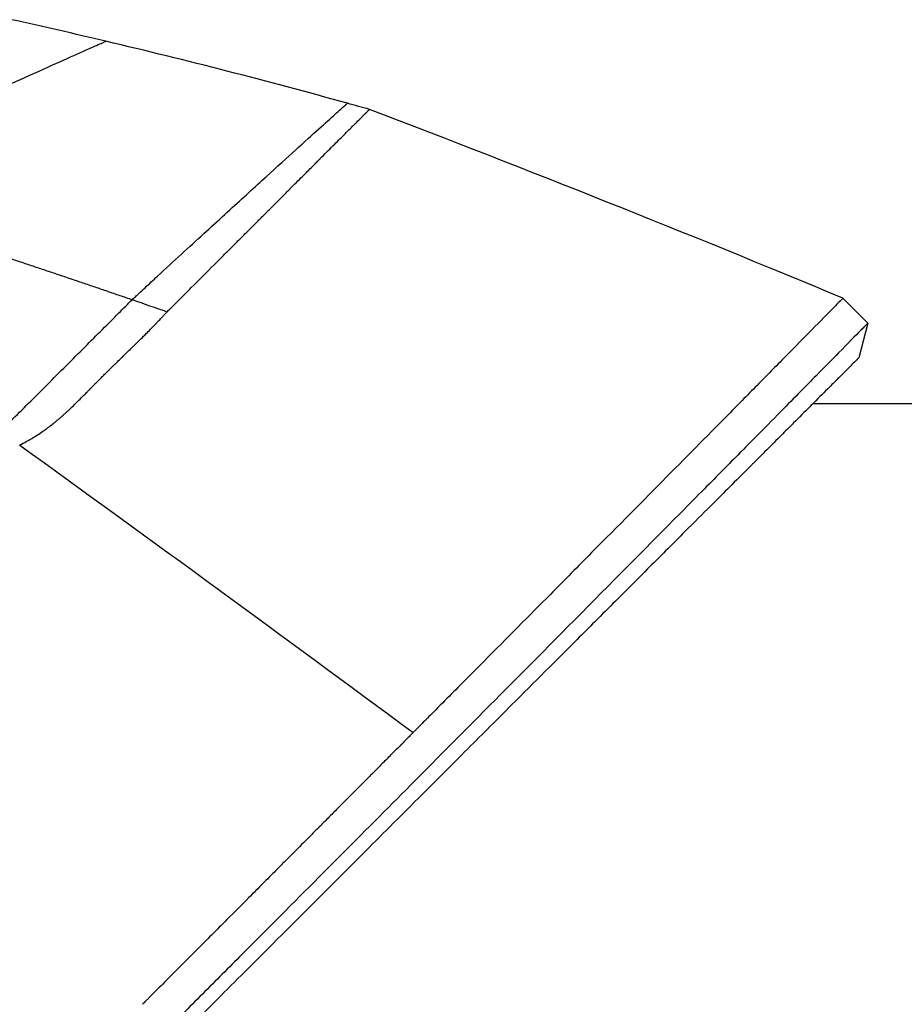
# Model space of a CAD drawing. Header units: millimetres. Extents: x 0 to 4378, y 0 to 2376.
# Tile 69 of 256: x 264 to 289, y 711 to 739. Entities that reach past the tile are written whole.
import ezdxf

# ---------------------------------------------------------------- set-up
doc = ezdxf.new("R2010")
doc.units = ezdxf.units.MM
doc.header["$LTSCALE"] = 0.2

# ---------------------------------------------------------------- blocks, each defined once
blk = doc.blocks.new('A$C078f5041')
for p, q in [((-46.002, 230.495), (-45.295, 231.202)), ((-46.002, 230.495), (-45.741, 229.507)), ((-64.2, 228.2), (-44.434, 228.2))]:
    blk.add_line(p, q)
blk.add_arc((91.955, -109.563), 360.277, 108.96383, 109.1311)
for points in [[(-24.379, 238.491), (-23.488, 238.702), (-22.596, 238.906), (-21.702, 239.103)], [(-31.231, 236.732), (-28.959, 237.363), (-26.674, 237.949), (-24.379, 238.491)], [(-31.86, 236.557), (-31.65, 236.615), (-31.441, 236.674), (-31.231, 236.732)], [(-45.295, 231.202), (-40.844, 233.053), (-36.365, 234.84), (-31.86, 236.557)], [(-21.934, 227.033), (-25.689, 224.323), (-29.41, 221.604), (-33.096, 218.875)]]:
    blk.add_open_spline(points, degree=3)
for points, knots in [([(-15.239, 234.398), (-15.284, 234.418), (-15.328, 234.438), (-15.373, 234.458), (-15.418, 234.478), (-15.463, 234.498), (-15.507, 234.518), (-15.596, 234.557), (-15.684, 234.597), (-15.772, 234.636), (-15.947, 234.714), (-16.12, 234.792), (-16.29, 234.868), (-16.631, 235.021), (-16.962, 235.169), (-17.283, 235.313), (-17.925, 235.601), (-18.527, 235.871), (-19.087, 236.122), (-19.647, 236.373), (-20.165, 236.606), (-20.64, 236.819), (-21.115, 237.033), (-21.547, 237.227), (-21.935, 237.4), (-22.323, 237.574), (-22.666, 237.728), (-22.964, 237.861), (-23.262, 237.995), (-23.515, 238.108), (-23.722, 238.2), (-23.826, 238.246), (-23.918, 238.287), (-23.999, 238.323), (-24.079, 238.359), (-24.148, 238.389), (-24.204, 238.414), (-24.26, 238.439), (-24.304, 238.458), (-24.334, 238.471), (-24.349, 238.478), (-24.36, 238.483), (-24.368, 238.486), (-24.375, 238.489), (-24.379, 238.491), (-24.379, 238.491), (-24.379, 238.491), (-24.379, 238.491), (-24.379, 238.491)], [0, 0, 0, 0, 0.003914, 0.003914, 0.003914, 0.0078279, 0.0078279, 0.0078279, 0.0156558, 0.0156558, 0.0156558, 0.0313116, 0.0313116, 0.0313116, 0.0626233, 0.0626233, 0.0626233, 0.1252466, 0.1252466, 0.1252466, 0.1878699, 0.1878699, 0.1878699, 0.2504932, 0.2504932, 0.2504932, 0.3131165, 0.3131165, 0.3131165, 0.3757398, 0.3757398, 0.3757398, 0.4070514, 0.4070514, 0.4070514, 0.4383631, 0.4383631, 0.4383631, 0.4696747, 0.4696747, 0.4696747, 0.4853679, 0.4853679, 0.4853679, 0.5009864, 0.5009864, 0.5009864, 0.5015292, 0.5015292, 0.5015292, 0.5015292]), ([(-25.125, 231.159), (-25.156, 231.188), (-25.186, 231.216), (-25.217, 231.244), (-25.248, 231.273), (-25.278, 231.301), (-25.309, 231.329), (-25.369, 231.385), (-25.43, 231.441), (-25.49, 231.496), (-25.61, 231.607), (-25.728, 231.716), (-25.844, 231.824), (-26.077, 232.039), (-26.304, 232.247), (-26.523, 232.449), (-26.962, 232.852), (-27.373, 233.229), (-27.753, 233.577), (-28.134, 233.925), (-28.485, 234.245), (-28.805, 234.537), (-29.125, 234.828), (-29.414, 235.091), (-29.671, 235.324), (-29.928, 235.558), (-30.154, 235.762), (-30.349, 235.938), (-30.543, 236.113), (-30.705, 236.26), (-30.836, 236.377), (-30.901, 236.436), (-30.958, 236.488), (-31.007, 236.532), (-31.057, 236.576), (-31.098, 236.613), (-31.131, 236.642), (-31.164, 236.672), (-31.189, 236.694), (-31.206, 236.709), (-31.214, 236.717), (-31.221, 236.723), (-31.225, 236.726), (-31.229, 236.73), (-31.231, 236.732), (-31.231, 236.732), (-31.231, 236.732), (-31.231, 236.732), (-31.231, 236.732)], [0, 0, 0, 0, 0.0039109, 0.0039109, 0.0039109, 0.0078218, 0.0078218, 0.0078218, 0.0156437, 0.0156437, 0.0156437, 0.0312874, 0.0312874, 0.0312874, 0.0625747, 0.0625747, 0.0625747, 0.1251494, 0.1251494, 0.1251494, 0.1877242, 0.1877242, 0.1877242, 0.2502989, 0.2502989, 0.2502989, 0.3128736, 0.3128736, 0.3128736, 0.3754483, 0.3754483, 0.3754483, 0.4067357, 0.4067357, 0.4067357, 0.4380231, 0.4380231, 0.4380231, 0.4693104, 0.4693104, 0.4693104, 0.4849915, 0.4849915, 0.4849915, 0.5005978, 0.5005978, 0.5005978, 0.5008607, 0.5008607, 0.5008607, 0.5008607]), ([(-26.119, 230.816), (-26.147, 230.843), (-26.174, 230.87), (-26.201, 230.897), (-26.203, 230.899), (-26.205, 230.902), (-26.207, 230.904), (-26.236, 230.933), (-26.265, 230.962), (-26.294, 230.991), (-26.301, 230.998), (-26.308, 231.005), (-26.315, 231.011), (-26.366, 231.062), (-26.416, 231.113), (-26.467, 231.163), (-26.581, 231.278), (-26.694, 231.39), (-26.804, 231.501), (-27.026, 231.723), (-27.241, 231.938), (-27.449, 232.146), (-27.551, 232.248), (-27.652, 232.348), (-27.75, 232.447), (-27.824, 232.521), (-27.898, 232.594), (-27.97, 232.666), (-27.978, 232.674), (-27.986, 232.682), (-27.994, 232.691), (-28.001, 232.698), (-28.009, 232.706), (-28.016, 232.713), (-28.071, 232.767), (-28.124, 232.821), (-28.178, 232.874), (-28.231, 232.927), (-28.283, 232.98), (-28.336, 233.033), (-28.388, 233.085), (-28.44, 233.137), (-28.493, 233.189), (-28.533, 233.229), (-28.573, 233.269), (-28.613, 233.31), (-28.622, 233.319), (-28.631, 233.328), (-28.64, 233.336), (-28.666, 233.362), (-28.694, 233.391), (-28.723, 233.42), (-28.751, 233.448), (-28.78, 233.476), (-28.809, 233.506), (-28.838, 233.534), (-28.867, 233.563), (-28.895, 233.592), (-28.902, 233.599), (-28.909, 233.606), (-28.916, 233.613), (-28.94, 233.637), (-28.964, 233.661), (-28.988, 233.685), (-29.081, 233.778), (-29.168, 233.865), (-29.251, 233.948), (-29.296, 233.993), (-29.339, 234.037), (-29.381, 234.079), (-29.457, 234.155), (-29.528, 234.227), (-29.595, 234.294), (-29.598, 234.296), (-29.6, 234.299), (-29.602, 234.301), (-29.667, 234.366), (-29.729, 234.428), (-29.786, 234.485), (-29.846, 234.546), (-29.902, 234.602), (-29.955, 234.654), (-30.008, 234.707), (-30.057, 234.757), (-30.103, 234.803), (-30.149, 234.849), (-30.192, 234.892), (-30.231, 234.931), (-30.271, 234.971), (-30.307, 235.008), (-30.341, 235.042), (-30.357, 235.057), (-30.372, 235.073), (-30.387, 235.088), (-30.396, 235.096), (-30.404, 235.105), (-30.413, 235.113), (-30.415, 235.116), (-30.418, 235.118), (-30.42, 235.121), (-30.429, 235.129), (-30.439, 235.139), (-30.449, 235.149), (-30.453, 235.154), (-30.458, 235.159), (-30.463, 235.163), (-30.522, 235.223), (-30.582, 235.283), (-30.642, 235.343), (-30.702, 235.402), (-30.761, 235.462), (-30.82, 235.52), (-30.878, 235.579), (-30.936, 235.636), (-30.992, 235.693), (-31.01, 235.71), (-31.027, 235.728), (-31.044, 235.745), (-31.082, 235.783), (-31.12, 235.82), (-31.156, 235.857), (-31.184, 235.884), (-31.211, 235.911), (-31.237, 235.937), (-31.287, 235.987), (-31.335, 236.035), (-31.381, 236.08), (-31.403, 236.103), (-31.425, 236.124), (-31.446, 236.146), (-31.463, 236.163), (-31.48, 236.179), (-31.496, 236.196), (-31.498, 236.197), (-31.5, 236.199), (-31.501, 236.201), (-31.504, 236.203), (-31.506, 236.205), (-31.509, 236.208), (-31.54, 236.239), (-31.568, 236.267), (-31.594, 236.293), (-31.596, 236.295), (-31.598, 236.297), (-31.6, 236.299), (-31.62, 236.318), (-31.638, 236.337), (-31.655, 236.353), (-31.661, 236.359), (-31.667, 236.365), (-31.673, 236.371), (-31.684, 236.382), (-31.694, 236.392), (-31.703, 236.402), (-31.722, 236.42), (-31.739, 236.437), (-31.753, 236.451), (-31.758, 236.456), (-31.764, 236.461), (-31.768, 236.466), (-31.776, 236.474), (-31.784, 236.481), (-31.79, 236.488), (-31.801, 236.498), (-31.81, 236.507), (-31.817, 236.514), (-31.824, 236.522), (-31.831, 236.528), (-31.836, 236.533), (-31.836, 236.533), (-31.836, 236.534), (-31.837, 236.534), (-31.841, 236.538), (-31.845, 236.542), (-31.848, 236.545), (-31.848, 236.546), (-31.849, 236.546), (-31.85, 236.547), (-31.852, 236.549), (-31.853, 236.55), (-31.854, 236.551), (-31.855, 236.552), (-31.855, 236.552), (-31.856, 236.553), (-31.857, 236.554), (-31.858, 236.555), (-31.859, 236.556), (-31.86, 236.556), (-31.86, 236.557), (-31.86, 236.557), (-31.86, 236.557), (-31.86, 236.557), (-31.86, 236.557)], [0.0000006, 0.0000006, 0.0000006, 0.0000006, 0.00361, 0.00361, 0.00361, 0.0039035, 0.0039035, 0.0039035, 0.0078048, 0.0078048, 0.0078048, 0.0087215, 0.0087215, 0.0087215, 0.015609, 0.015609, 0.015609, 0.0312162, 0.0312162, 0.0312162, 0.0624254, 0.0624254, 0.0624254, 0.0777268, 0.0777268, 0.0777268, 0.0892029, 0.0892029, 0.0892029, 0.0904915, 0.0904915, 0.0904915, 0.0916921, 0.0916921, 0.0916921, 0.1003426, 0.1003426, 0.1003426, 0.1089076, 0.1089076, 0.1089076, 0.1172636, 0.1172636, 0.1172636, 0.1236313, 0.1236313, 0.1236313, 0.125, 0.125, 0.125, 0.1290856, 0.1290856, 0.1290856, 0.1330044, 0.1330044, 0.1330044, 0.136844, 0.136844, 0.136844, 0.1377907, 0.1377907, 0.1377907, 0.141082, 0.141082, 0.141082, 0.1540667, 0.1540667, 0.1540667, 0.1611327, 0.1611327, 0.1611327, 0.173877, 0.173877, 0.173877, 0.1743125, 0.1743125, 0.1743125, 0.1867368, 0.1867368, 0.1867368, 0.1997006, 0.1997006, 0.1997006, 0.2128002, 0.2128002, 0.2128002, 0.2259623, 0.2259623, 0.2259623, 0.2392048, 0.2392048, 0.2392048, 0.2454175, 0.2454175, 0.2454175, 0.248919, 0.248919, 0.248919, 0.25, 0.25, 0.25, 0.2533763, 0.2533763, 0.2533763, 0.2548926, 0.2548926, 0.2548926, 0.2742924, 0.2742924, 0.2742924, 0.2934532, 0.2934532, 0.2934532, 0.312441, 0.312441, 0.312441, 0.3182457, 0.3182457, 0.3182457, 0.3311278, 0.3311278, 0.3311278, 0.3406883, 0.3406883, 0.3406883, 0.3586146, 0.3586146, 0.3586146, 0.3673452, 0.3673452, 0.3673452, 0.3742859, 0.3742859, 0.3742859, 0.375, 0.375, 0.375, 0.3758789, 0.3758789, 0.3758789, 0.3860163, 0.3860163, 0.3860163, 0.3868189, 0.3868189, 0.3868189, 0.394918, 0.394918, 0.394918, 0.3978246, 0.3978246, 0.3978246, 0.4034738, 0.4034738, 0.4034738, 0.4145069, 0.4145069, 0.4145069, 0.4187575, 0.4187575, 0.4187575, 0.4255926, 0.4255926, 0.4255926, 0.4367342, 0.4367342, 0.4367342, 0.4478982, 0.4478982, 0.4478982, 0.4488164, 0.4488164, 0.4488164, 0.4590826, 0.4590826, 0.4590826, 0.4619423, 0.4619423, 0.4619423, 0.4686808, 0.4686808, 0.4686808, 0.4731203, 0.4731203, 0.4731203, 0.4843122, 0.4843122, 0.4843122, 0.4955096, 0.4955096, 0.4955096, 0.4973037, 0.4973037, 0.4973037, 0.4973037]), ([(-15.239, 234.398), (-15.452, 234.331), (-15.783, 234.228), (-16.216, 234.092), (-16.716, 233.934), (-17.062, 233.824), (-17.333, 233.738), (-17.645, 233.639), (-18.002, 233.524), (-18.403, 233.395), (-18.782, 233.273), (-19.138, 233.158), (-19.472, 233.05), (-19.816, 232.937), (-20.172, 232.821), (-20.538, 232.701), (-20.898, 232.583), (-21.252, 232.466), (-21.601, 232.35), (-21.952, 232.233), (-22.305, 232.115), (-22.661, 231.996), (-23.015, 231.877), (-23.368, 231.758), (-23.718, 231.639), (-24.07, 231.52), (-24.421, 231.4), (-24.773, 231.28), (-25.008, 231.2), (-25.125, 231.159)], [0, 0, 0, 0, 0.0897132, 0.1414804, 0.1932476, 0.2191312, 0.2450148, 0.2708984, 0.3096449, 0.3483914, 0.3871379, 0.4193782, 0.4516185, 0.4838587, 0.5192811, 0.5547035, 0.5901259, 0.6238896, 0.6576534, 0.6914171, 0.7259458, 0.7604744, 0.795003, 0.8290876, 0.8631723, 0.8972569, 0.9315046, 0.9657523, 1, 1, 1, 1]), ([(-45.295, 231.202), (-45.295, 231.202), (-45.248, 231.153), (-45.129, 231.033), (-45.102, 231.005), (-44.939, 230.84), (-44.748, 230.646), (-44.291, 230.181), (-44.041, 229.929), (-43.629, 229.51), (-43.496, 229.375), (-43.229, 229.105), (-43.096, 228.97), (-42.689, 228.557), (-42.4, 228.264), (-41.007, 226.853), (-39.681, 225.512), (-37.784, 223.598), (-37.393, 223.203), (-36.388, 222.189), (-35.76, 221.556), (-34.785, 220.574), (-34.454, 220.241), (-33.951, 219.735), (-33.782, 219.564), (-33.526, 219.307), (-33.44, 219.221), (-33.312, 219.092), (-33.269, 219.048), (-33.159, 218.938), (-33.11, 218.888), (-33.096, 218.875)], [-0.8375043, -0.8375043, -0.8375043, -0.8375043, -0.7534892, -0.7534892, -0.7322679, -0.7322679, -0.6382947, -0.6382947, -0.5589802, -0.5589802, -0.5242608, -0.5242608, -0.4926593, -0.4926593, -0.4316924, -0.4316924, -0.2172197, -0.2172197, -0.1636285, -0.1636285, -0.0831774, -0.0831774, -0.0429546, -0.0429546, -0.0228443, -0.0228443, -0.0127887, -0.0127887, -0.0077608, -0.0077608, -0.000001, -0.000001, -0.000001, -0.000001]), ([(-21.247, 227.281), (-21.52, 227.554), (-21.841, 227.875), (-22.184, 228.218), (-22.527, 228.561), (-22.891, 228.925), (-23.25, 229.284), (-23.608, 229.642), (-23.962, 229.996), (-24.283, 230.317), (-24.605, 230.639), (-24.894, 230.928), (-25.125, 231.159)], [0, 0, 0, 0, 0.249993, 0.249993, 0.249993, 0.499995, 0.499995, 0.499995, 0.749998, 0.749998, 0.749998, 1, 1, 1, 1]), ([(-21.934, 227.033), (-21.938, 227.035), (-21.941, 227.037), (-21.945, 227.039), (-22.002, 227.067), (-22.061, 227.098), (-22.122, 227.131), (-22.167, 227.156), (-22.213, 227.182), (-22.259, 227.209), (-22.274, 227.218), (-22.288, 227.227), (-22.303, 227.235), (-22.313, 227.241), (-22.322, 227.247), (-22.331, 227.253), (-22.381, 227.284), (-22.431, 227.315), (-22.479, 227.347), (-22.53, 227.38), (-22.58, 227.415), (-22.628, 227.449), (-22.633, 227.453), (-22.638, 227.456), (-22.643, 227.46), (-22.659, 227.471), (-22.674, 227.483), (-22.691, 227.495), (-22.721, 227.517), (-22.751, 227.54), (-22.781, 227.563), (-22.788, 227.569), (-22.795, 227.574), (-22.802, 227.579), (-22.837, 227.606), (-22.871, 227.633), (-22.903, 227.659), (-22.922, 227.673), (-22.939, 227.688), (-22.957, 227.702), (-22.972, 227.715), (-22.988, 227.728), (-23.002, 227.739), (-23.009, 227.746), (-23.017, 227.752), (-23.023, 227.757), (-23.03, 227.763), (-23.034, 227.766), (-23.039, 227.771), (-23.047, 227.777), (-23.057, 227.785), (-23.069, 227.796), (-23.079, 227.804), (-23.09, 227.813), (-23.102, 227.824), (-23.112, 227.833), (-23.124, 227.843), (-23.136, 227.854), (-23.142, 227.859), (-23.149, 227.865), (-23.155, 227.871), (-23.159, 227.874), (-23.163, 227.878), (-23.167, 227.881), (-23.171, 227.885), (-23.174, 227.888), (-23.178, 227.891), (-23.181, 227.894), (-23.183, 227.896), (-23.185, 227.897), (-23.205, 227.916), (-23.225, 227.933), (-23.244, 227.951), (-23.246, 227.952), (-23.248, 227.954), (-23.249, 227.956), (-23.269, 227.973), (-23.288, 227.991), (-23.307, 228.008), (-23.316, 228.017), (-23.326, 228.026), (-23.335, 228.034), (-23.348, 228.046), (-23.359, 228.057), (-23.37, 228.067), (-23.374, 228.071), (-23.378, 228.075), (-23.382, 228.079), (-23.387, 228.084), (-23.392, 228.089), (-23.398, 228.094), (-23.435, 228.129), (-23.476, 228.169), (-23.521, 228.213), (-23.532, 228.224), (-23.544, 228.235), (-23.556, 228.247), (-23.595, 228.286), (-23.636, 228.327), (-23.681, 228.371), (-23.705, 228.395), (-23.73, 228.421), (-23.756, 228.447), (-23.785, 228.476), (-23.816, 228.507), (-23.845, 228.537), (-23.868, 228.56), (-23.891, 228.583), (-23.912, 228.605), (-23.959, 228.653), (-24.004, 228.699), (-24.048, 228.743), (-24.07, 228.765), (-24.091, 228.787), (-24.112, 228.808), (-24.155, 228.851), (-24.197, 228.893), (-24.237, 228.934), (-24.265, 228.961), (-24.292, 228.988), (-24.319, 229.015), (-24.336, 229.032), (-24.354, 229.05), (-24.371, 229.066), (-24.401, 229.097), (-24.43, 229.125), (-24.457, 229.151), (-24.465, 229.159), (-24.473, 229.167), (-24.48, 229.174), (-24.5, 229.194), (-24.519, 229.212), (-24.538, 229.231), (-24.551, 229.244), (-24.565, 229.257), (-24.58, 229.272), (-24.604, 229.295), (-24.63, 229.321), (-24.66, 229.35), (-24.672, 229.362), (-24.685, 229.374), (-24.698, 229.387), (-24.726, 229.414), (-24.757, 229.444), (-24.789, 229.475), (-24.808, 229.494), (-24.827, 229.512), (-24.847, 229.532), (-24.864, 229.549), (-24.882, 229.566), (-24.9, 229.583), (-24.905, 229.588), (-24.91, 229.594), (-24.916, 229.599), (-24.971, 229.653), (-25.022, 229.702), (-25.069, 229.747), (-25.09, 229.768), (-25.111, 229.789), (-25.131, 229.808), (-25.19, 229.866), (-25.242, 229.917), (-25.29, 229.964), (-25.308, 229.982), (-25.325, 229.999), (-25.342, 230.015), (-25.348, 230.021), (-25.355, 230.028), (-25.363, 230.036), (-25.421, 230.093), (-25.478, 230.15), (-25.533, 230.205), (-25.548, 230.221), (-25.564, 230.236), (-25.579, 230.252), (-25.626, 230.299), (-25.671, 230.345), (-25.716, 230.391), (-25.739, 230.415), (-25.762, 230.438), (-25.785, 230.462), (-25.809, 230.487), (-25.833, 230.512), (-25.857, 230.537), (-25.891, 230.573), (-25.925, 230.608), (-25.958, 230.643), (-25.978, 230.664), (-25.998, 230.686), (-26.018, 230.707), (-26.041, 230.732), (-26.064, 230.756), (-26.087, 230.781), (-26.098, 230.793), (-26.109, 230.804), (-26.119, 230.816)], [0, 0, 0, 0, 0.0021802, 0.0021802, 0.0021802, 0.0349898, 0.0349898, 0.0349898, 0.0589986, 0.0589986, 0.0589986, 0.0665186, 0.0665186, 0.0665186, 0.0714286, 0.0714286, 0.0714286, 0.0996409, 0.0996409, 0.0996409, 0.1292483, 0.1292483, 0.1292483, 0.1321946, 0.1321946, 0.1321946, 0.1418541, 0.1418541, 0.1418541, 0.1596158, 0.1596158, 0.1596158, 0.1638774, 0.1638774, 0.1638774, 0.1852602, 0.1852602, 0.1852602, 0.197224, 0.197224, 0.197224, 0.2081947, 0.2081947, 0.2081947, 0.2142857, 0.2142857, 0.2142857, 0.2206218, 0.2206218, 0.2206218, 0.2298444, 0.2298444, 0.2298444, 0.2368531, 0.2368531, 0.2368531, 0.242781, 0.242781, 0.242781, 0.2457477, 0.2457477, 0.2457477, 0.2474327, 0.2474327, 0.2474327, 0.2489713, 0.2489713, 0.2489713, 0.25, 0.25, 0.25, 0.2636725, 0.2636725, 0.2636725, 0.2648778, 0.2648778, 0.2648778, 0.2785686, 0.2785686, 0.2785686, 0.2857143, 0.2857143, 0.2857143, 0.2963344, 0.2963344, 0.2963344, 0.300157, 0.300157, 0.300157, 0.3051359, 0.3051359, 0.3051359, 0.3402, 0.3402, 0.3402, 0.349232, 0.349232, 0.349232, 0.3790688, 0.3790688, 0.3790688, 0.3955492, 0.3955492, 0.3955492, 0.4142787, 0.4142787, 0.4142787, 0.4285714, 0.4285714, 0.4285714, 0.4592821, 0.4592821, 0.4592821, 0.4744504, 0.4744504, 0.4744504, 0.505159, 0.505159, 0.505159, 0.525964, 0.525964, 0.525964, 0.5395138, 0.5395138, 0.5395138, 0.563948, 0.563948, 0.563948, 0.5714286, 0.5714286, 0.5714286, 0.5912134, 0.5912134, 0.5912134, 0.6045757, 0.6045757, 0.6045757, 0.626484, 0.626484, 0.626484, 0.6354898, 0.6354898, 0.6354898, 0.6547841, 0.6547841, 0.6547841, 0.6658539, 0.6658539, 0.6658539, 0.6754777, 0.6754777, 0.6754777, 0.6785714, 0.6785714, 0.6785714, 0.7107772, 0.7107772, 0.7107772, 0.7256495, 0.7256495, 0.7256495, 0.769194, 0.769194, 0.769194, 0.7857143, 0.7857143, 0.7857143, 0.7913929, 0.7913929, 0.7913929, 0.8333691, 0.8333691, 0.8333691, 0.8451415, 0.8451415, 0.8451415, 0.8811823, 0.8811823, 0.8811823, 0.9000326, 0.9000326, 0.9000326, 0.9202924, 0.9202924, 0.9202924, 0.9498129, 0.9498129, 0.9498129, 0.9679747, 0.9679747, 0.9679747, 0.9895013, 0.9895013, 0.9895013, 0.9999999, 0.9999999, 0.9999999, 0.9999999]), ([(-46.002, 230.495), (-46.002, 230.495), (-45.963, 230.454), (-45.858, 230.348), (-45.827, 230.316), (-45.652, 230.139), (-45.443, 229.927), (-44.984, 229.46), (-44.771, 229.244), (-44.392, 228.86), (-44.245, 228.711), (-43.912, 228.373), (-43.723, 228.181), (-43.293, 227.746), (-43.05, 227.499), (-42.656, 227.1), (-42.515, 226.957), (-42.216, 226.654), (-42.057, 226.494), (-41.72, 226.153), (-41.541, 225.972), (-40.939, 225.363), (-40.496, 224.915), (-39.132, 223.537), (-38.15, 222.546), (-36.313, 220.694), (-35.487, 219.863), (-33.34, 217.701), (-31.978, 216.332), (-29.844, 214.189), (-29.118, 213.461), (-28.01, 212.349), (-27.637, 211.976), (-27.074, 211.41), (-26.885, 211.221), (-26.384, 210.719), (-26.152, 210.487), (-26.125, 210.459)], [0, 0, 0, 0, 0.384133, 0.384133, 0.512249, 0.512249, 1.024123, 1.024123, 1.364944, 1.364944, 1.559744, 1.559744, 1.782284, 1.782284, 2.036344, 2.036344, 2.171979, 2.171979, 2.316126, 2.316126, 2.469243, 2.469243, 2.819183, 2.819183, 3.497124, 3.497124, 4.005619, 4.005619, 4.768313, 4.768313, 5.149783, 5.149783, 5.340721, 5.340721, 5.43619, 5.43619, 5.593059, 5.593059, 5.593059, 5.593059]), ([(-45.741, 229.507), (-45.741, 229.507), (-45.722, 229.489), (-45.676, 229.442), (-45.665, 229.431), (-45.615, 229.381), (-45.566, 229.332), (-45.47, 229.237), (-45.431, 229.197), (-45.326, 229.092), (-45.256, 229.023), (-45.109, 228.875), (-45.034, 228.8), (-44.825, 228.591), (-44.683, 228.449), (-44.469, 228.236), (-44.411, 228.177), (-44.208, 227.975), (-44.056, 227.823), (-43.797, 227.563), (-43.695, 227.461), (-43.461, 227.227), (-43.327, 227.093), (-43.046, 226.812), (-42.899, 226.666), (-42.725, 226.492), (-42.703, 226.469), (-42.508, 226.274), (-42.328, 226.095), (-41.977, 225.744), (-41.807, 225.573), (-41.401, 225.167), (-41.162, 224.929), (-40.764, 224.531), (-40.61, 224.377), (-40.117, 223.884), (-39.768, 223.534), (-39.035, 222.801), (-38.65, 222.417), (-38.088, 221.854), (-37.92, 221.687), (-37.155, 220.922), (-36.535, 220.302), (-35.487, 219.254), (-35.073, 218.84), (-34.159, 217.925), (-33.655, 217.421), (-32.615, 216.381), (-32.077, 215.844), (-31.429, 215.195), (-31.327, 215.093), (-30.534, 214.3), (-29.828, 213.595), (-28.59, 212.357), (-28.064, 211.83), (-26.84, 210.606), (-26.139, 209.905), (-24.832, 208.598), (-24.229, 207.995), (-23.219, 206.986), (-22.817, 206.583), (-22.141, 205.907), (-21.869, 205.635), (-21.255, 205.022), (-20.913, 204.679), (-20.225, 203.991), (-19.88, 203.646), (-19.225, 202.991), (-18.916, 202.682), (-18.567, 202.333), (-18.527, 202.293), (-18.138, 201.904), (-17.786, 201.553), (-16.896, 200.663), (-16.355, 200.122), (-15.642, 199.409), (-15.473, 199.239), (-14.588, 198.354), (-13.868, 197.635), (-12.42, 196.186), (-11.692, 195.458), (-10.228, 193.994), (-9.492, 193.259), (-8.014, 191.781), (-7.272, 191.038), (-5.778, 189.544), (-5.026, 188.792), (-3.525, 187.291), (-2.776, 186.542), (-1.71, 185.477), (-1.395, 185.161), (-0.762, 184.528), (-0.444, 184.211), (-0.003, 183.769), (0.122, 183.644), (0.437, 183.33), (0.627, 183.14), (1.006, 182.76), (1.196, 182.57), (1.577, 182.19), (1.767, 181.999), (2.126, 181.641), (2.294, 181.472), (2.486, 181.281), (2.508, 181.258), (2.768, 180.999), (3.006, 180.761), (3.484, 180.283), (3.723, 180.043), (4.203, 179.564), (4.443, 179.324), (4.733, 179.033), (4.781, 178.985), (5.074, 178.692), (5.322, 178.444), (5.827, 177.94), (6.083, 177.683), (6.604, 177.162), (6.868, 176.899), (7.335, 176.431), (7.532, 176.234), (7.916, 175.85), (8.104, 175.663), (8.488, 175.279), (8.684, 175.082), (9.068, 174.698), (9.255, 174.511), (9.625, 174.141), (9.807, 173.959), (10.173, 173.593), (10.357, 173.409), (10.557, 173.209), (10.575, 173.192), (10.786, 172.981), (10.979, 172.787), (11.362, 172.405), (11.55, 172.216), (11.894, 171.873), (12.048, 171.718), (12.24, 171.527), (12.275, 171.491), (12.429, 171.337), (12.547, 171.219), (12.738, 171.029), (12.81, 170.956), (12.991, 170.775), (13.101, 170.666), (13.291, 170.475), (13.372, 170.395), (13.589, 170.177), (13.726, 170.041), (13.917, 169.85), (13.97, 169.797), (14.224, 169.542), (14.429, 169.337), (14.841, 168.926), (15.047, 168.719), (15.461, 168.306), (15.667, 168.099), (16.014, 167.752), (16.154, 167.612), (17.111, 166.656), (17.925, 165.841), (19.426, 164.341), (20.112, 163.654), (21.381, 162.385), (21.964, 161.803), (22.704, 161.062), (22.864, 160.903), (23.68, 160.087), (24.334, 159.433), (25.067, 158.7), (25.148, 158.618), (25.753, 158.013), (26.275, 157.491), (27.001, 156.765), (27.208, 156.558), (27.901, 155.866), (28.385, 155.381), (29.103, 154.663), (29.339, 154.428), (30.371, 153.396), (31.162, 152.604), (32.57, 151.197), (33.189, 150.578), (34.412, 149.355), (35.016, 148.75), (36.203, 147.563), (36.786, 146.98), (37.539, 146.227), (37.715, 146.051), (38.832, 144.934), (39.759, 144.007), (41.05, 142.717), (41.428, 142.339), (42.641, 141.125), (43.464, 140.302), (44.683, 139.083), (45.093, 138.674), (46.041, 137.726), (46.576, 137.19), (47.612, 136.154), (48.114, 135.652), (48.712, 135.054), (48.819, 134.948), (49.663, 134.103), (50.377, 133.389), (51.39, 132.377), (51.711, 132.055), (52.408, 131.358), (52.78, 130.986), (53.493, 130.274), (53.834, 129.932), (54.357, 129.41), (54.545, 129.221), (54.946, 128.82), (55.157, 128.609), (55.549, 128.217), (55.731, 128.035), (56.131, 127.636), (56.345, 127.421), (56.691, 127.075), (56.827, 126.94), (57.139, 126.627), (57.313, 126.454), (57.614, 126.153), (57.744, 126.023), (58.027, 125.739), (58.177, 125.589), (58.428, 125.339), (58.531, 125.235), (58.772, 124.995), (58.904, 124.863), (59.098, 124.669), (59.167, 124.6), (59.325, 124.441), (59.411, 124.355), (59.554, 124.212), (59.614, 124.152), (59.765, 124.002), (59.842, 123.924), (59.911, 123.855), (59.922, 123.844), (59.984, 123.783), (60.013, 123.754), (60.02, 123.746), (60.021, 123.746), (60.021, 123.746)], [0, 0, 0, 0, 0.257354, 0.257354, 0.326237, 0.326237, 0.532709, 0.532709, 0.653072, 0.653072, 0.826383, 0.826383, 0.980612, 0.980612, 1.221018, 1.221018, 1.308472, 1.308472, 1.512953, 1.512953, 1.636992, 1.636992, 1.789146, 1.789146, 1.943102, 1.943102, 1.965845, 1.965845, 2.139379, 2.139379, 2.294197, 2.294197, 2.497442, 2.497442, 2.621999, 2.621999, 2.888446, 2.888446, 3.162424, 3.162424, 3.276803, 3.276803, 3.678252, 3.678252, 3.9315, 3.9315, 4.226971, 4.226971, 4.529662, 4.529662, 4.586048, 4.586048, 4.965901, 4.965901, 5.240486, 5.240486, 5.596576, 5.596576, 5.895461, 5.895461, 6.09193, 6.09193, 6.223224, 6.223224, 6.387068, 6.387068, 6.550917, 6.550917, 6.696146, 6.696146, 6.714688, 6.714688, 6.878445, 6.878445, 7.127882, 7.127882, 7.205393, 7.205393, 7.531923, 7.531923, 7.858453, 7.858453, 8.185149, 8.185149, 8.511845, 8.511845, 8.840084, 8.840084, 9.164788, 9.164788, 9.300716, 9.300716, 9.43764, 9.43764, 9.491568, 9.491568, 9.573784, 9.573784, 9.656087, 9.656087, 9.738273, 9.738273, 9.810512, 9.810512, 9.820176, 9.820176, 9.921487, 9.921487, 10.022047, 10.022047, 10.121234, 10.121234, 10.140813, 10.140813, 10.240775, 10.240775, 10.34206, 10.34206, 10.443345, 10.443345, 10.519125, 10.519125, 10.593519, 10.593519, 10.673571, 10.673571, 10.751664, 10.751664, 10.828971, 10.828971, 10.907781, 10.907781, 10.915165, 10.915165, 10.998748, 10.998748, 11.080195, 11.080195, 11.146615, 11.146615, 11.161943, 11.161943, 11.21211, 11.21211, 11.242651, 11.242651, 11.288319, 11.288319, 11.321832, 11.321832, 11.377745, 11.377745, 11.399138, 11.399138, 11.480179, 11.480179, 11.560404, 11.560404, 11.640086, 11.640086, 11.694297, 11.694297, 12.011124, 12.011124, 12.279997, 12.279997, 12.509628, 12.509628, 12.572827, 12.572827, 12.833111, 12.833111, 12.865725, 12.865725, 13.07529, 13.07529, 13.158686, 13.158686, 13.355513, 13.355513, 13.451637, 13.451637, 13.778619, 13.778619, 14.038498, 14.038498, 14.296261, 14.296261, 14.549067, 14.549067, 14.626299, 14.626299, 15.04137, 15.04137, 15.215105, 15.215105, 15.604069, 15.604069, 15.80398, 15.80398, 16.073193, 16.073193, 16.335419, 16.335419, 16.392609, 16.392609, 16.791079, 16.791079, 16.982171, 16.982171, 17.214497, 17.214497, 17.441103, 17.441103, 17.573214, 17.573214, 17.727887, 17.727887, 17.868871, 17.868871, 18.045189, 18.045189, 18.163993, 18.163993, 18.326743, 18.326743, 18.458589, 18.458589, 18.625722, 18.625722, 18.752843, 18.752843, 18.936687, 18.936687, 19.046733, 19.046733, 19.205689, 19.205689, 19.340689, 19.340689, 19.583635, 19.583635, 19.634122, 19.634122, 19.890387, 19.890387, 19.927065, 19.927065, 19.927065, 19.927065]), ([(-33.096, 218.875), (-33.088, 218.866), (-33.069, 218.847), (-33.042, 218.82), (-33.034, 218.813), (-33.027, 218.805), (-33.018, 218.797), (-32.996, 218.774), (-32.97, 218.747), (-32.94, 218.718), (-32.937, 218.715), (-32.933, 218.711), (-32.93, 218.708), (-32.917, 218.695), (-32.905, 218.682), (-32.892, 218.67), (-32.856, 218.633), (-32.82, 218.597), (-32.784, 218.561), (-32.777, 218.554), (-32.77, 218.546), (-32.763, 218.539), (-32.665, 218.441), (-32.567, 218.343), (-32.469, 218.244), (-32.455, 218.23), (-32.44, 218.215), (-32.426, 218.201), (-32.335, 218.109), (-32.243, 218.017), (-32.151, 217.925), (-32.101, 217.874), (-32.051, 217.824), (-32.001, 217.773), (-31.998, 217.77), (-31.995, 217.767), (-31.992, 217.764), (-31.965, 217.737), (-31.938, 217.71), (-31.912, 217.683), (-31.885, 217.657), (-31.858, 217.63), (-31.831, 217.603), (-31.807, 217.579), (-31.784, 217.555), (-31.76, 217.531), (-31.755, 217.526), (-31.75, 217.521), (-31.745, 217.516), (-31.657, 217.427), (-31.569, 217.339), (-31.48, 217.25), (-31.297, 217.066), (-31.113, 216.881), (-30.928, 216.695), (-30.836, 216.602), (-30.743, 216.509), (-30.65, 216.415), (-30.609, 216.374), (-30.568, 216.333), (-30.527, 216.292), (-30.501, 216.266), (-30.476, 216.241), (-30.45, 216.215), (-30.416, 216.181), (-30.383, 216.147), (-30.349, 216.114), (-30.336, 216.1), (-30.323, 216.087), (-30.309, 216.074), (-30.274, 216.038), (-30.239, 216.003), (-30.203, 215.967), (-30.153, 215.917), (-30.103, 215.866), (-30.053, 215.816), (-29.894, 215.656), (-29.734, 215.496), (-29.574, 215.335), (-29.515, 215.276), (-29.456, 215.216), (-29.396, 215.157), (-29.307, 215.067), (-29.217, 214.976), (-29.126, 214.886), (-29.057, 214.817), (-28.988, 214.747), (-28.919, 214.678), (-28.895, 214.654), (-28.871, 214.629), (-28.847, 214.605), (-28.707, 214.465), (-28.567, 214.324), (-28.426, 214.183), (-28.223, 213.979), (-28.02, 213.775), (-27.815, 213.57), (-27.525, 213.279), (-27.233, 212.986), (-26.939, 212.691), (-26.688, 212.44), (-26.436, 212.187), (-26.182, 211.933), (-26.055, 211.806), (-25.928, 211.678), (-25.801, 211.55), (-25.737, 211.487), (-25.673, 211.423), (-25.609, 211.359), (-25.604, 211.353), (-25.583, 211.332), (-25.556, 211.305), (-25.535, 211.284), (-25.51, 211.259), (-25.487, 211.236), (-25.452, 211.201), (-25.423, 211.171), (-25.417, 211.166)], [-1.054271, -1.054271, -1.054271, -1.054271, -1.035803, -1.035803, -1.035803, -1.030924, -1.030924, -1.030924, -1.017593, -1.017593, -1.017593, -1.016008, -1.016008, -1.016008, -1.010401, -1.010401, -1.010401, -0.994304, -0.994304, -0.994304, -0.99117, -0.99117, -0.99117, -0.94776, -0.94776, -0.94776, -0.941495, -0.941495, -0.941495, -0.901245, -0.901245, -0.901245, -0.879312, -0.879312, -0.879312, -0.877957, -0.877957, -0.877957, -0.866317, -0.866317, -0.866317, -0.85469, -0.85469, -0.85469, -0.844332, -0.844332, -0.844332, -0.842141, -0.842141, -0.842141, -0.804032, -0.804032, -0.804032, -0.725196, -0.725196, -0.725196, -0.685788, -0.685788, -0.685788, -0.668499, -0.668499, -0.668499, -0.657682, -0.657682, -0.657682, -0.643562, -0.643562, -0.643562, -0.637989, -0.637989, -0.637989, -0.623171, -0.623171, -0.623171, -0.60216, -0.60216, -0.60216, -0.535816, -0.535816, -0.535816, -0.511371, -0.511371, -0.511371, -0.474338, -0.474338, -0.474338, -0.446022, -0.446022, -0.446022, -0.436178, -0.436178, -0.436178, -0.379024, -0.379024, -0.379024, -0.296822, -0.296822, -0.296822, -0.180334, -0.180334, -0.180334, -0.080976, -0.080976, -0.080976, -0.031297, -0.031297, -0.031297, -0.006458, -0.006458, -0.006458, -0.004329, -0.004329, -0.004329, -0.002613, -0.002613, -0.002613, -0.000001, -0.000001, -0.000001, -0.000001])]:
    blk.add_open_spline(points, degree=3, knots=knots)

msp = doc.modelspace()

# ---------------------------------------------------------------- block references
at = {"xscale": -1}
msp.add_blockref('A$C078f5041', (241.743, 499.915), dxfattribs=at)

doc.saveas('drawing.dxf')
